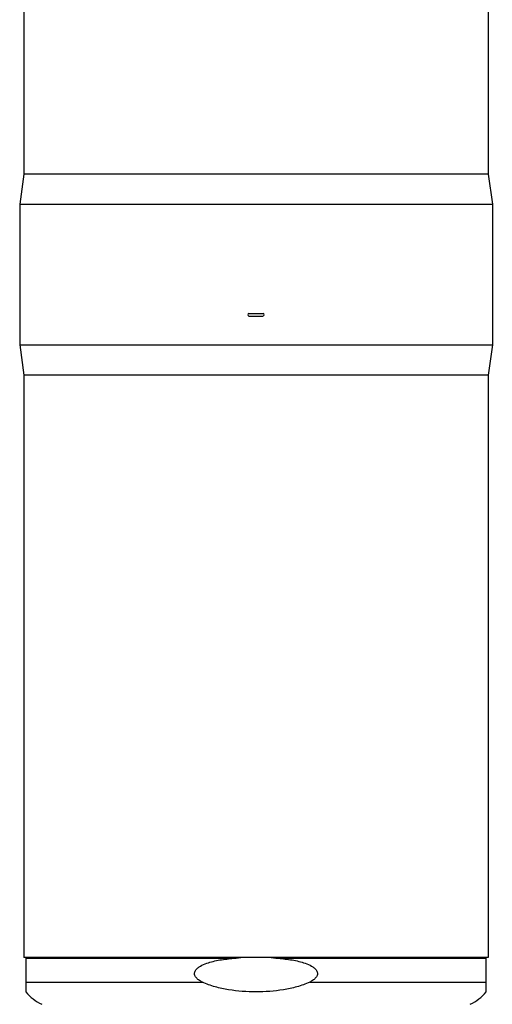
# Model space of a CAD drawing. Header units: millimetres. Extents: x 0 to 297, y 0 to 210.
# Tile 3 of 27: x 140 to 159, y 61 to 101. Entities that reach past the tile are written whole.
import ezdxf

# ---------------------------------------------------------------- set-up
doc = ezdxf.new("R2010")
doc.units = ezdxf.units.MM
doc.header["$LTSCALE"] = 16.335
doc.layers.get('0').update_dxf_attribs({"linetype": 'CONTINUOUS'})
doc.layers.add('AXES_REF', color=7, linetype='CONTINUOUS')

msp = doc.modelspace()

# ---------------------------------------------------------------- linework, layer by layer
at = {"color": 7, "linetype": 'Continuous'}
for p, q in [((148.939, 88.994), (149.503, 88.994)), ((148.939, 88.894), (149.499, 88.894)), ((139.965, 86.544), (139.965, 63.344)), ((158.477, 86.544), (158.477, 63.344)), ((158.477, 63.344), (139.965, 63.344)), ((140.041, 63.344), (140.041, 61.979)), ((158.401, 61.979), (158.401, 63.344))]:
    msp.add_line(p, q, dxfattribs=at)
at = {"color": 9, "linetype": 'Continuous'}
for p, q in [((148.257, 63.308), (140.041, 63.308)), ((158.401, 63.308), (150.185, 63.308)), ((140.041, 62.368), (147.081, 62.368)), ((151.361, 62.368), (158.401, 62.368))]:
    msp.add_line(p, q, dxfattribs=at)
at = {"color": 7, "linetype": 'Continuous'}
for centre, radius, start, end in [((148.939, 88.944), 0.05, 90, 270), ((149.503, 88.944), 0.05, 270, 90), ((141.461, 63.149), 1.84, 219.4897, 244.9081), ((156.981, 63.149), 1.84, 295.0919, 320.5103)]:
    msp.add_arc(centre, radius, start, end, dxfattribs=at)
for points, knots in [([(147.081, 62.368), (147.04, 62.388), (146.96, 62.432), (146.853, 62.515), (146.784, 62.61), (146.765, 62.7), (146.778, 62.791), (146.842, 62.889), (146.983, 63.003), (147.19, 63.101), (147.45, 63.181), (147.805, 63.258), (148.076, 63.291), (148.257, 63.308)], [0, 0, 0, 0, 0.062577, 0.12508, 0.187262, 0.218457, 0.249646, 0.311758, 0.374246, 0.499227, 0.6244, 0.749612, 1, 1, 1, 1]), ([(150.185, 63.308), (150.366, 63.291), (150.636, 63.258), (150.991, 63.181), (151.252, 63.101), (151.459, 63.003), (151.6, 62.889), (151.664, 62.791), (151.676, 62.7), (151.657, 62.61), (151.589, 62.515), (151.481, 62.432), (151.402, 62.388), (151.361, 62.368)], [0, 0, 0, 0, 0.250388, 0.3756, 0.500773, 0.625755, 0.688243, 0.750355, 0.781543, 0.812738, 0.87492, 0.937423, 1, 1, 1, 1]), ([(151.361, 62.368), (151.197, 62.288), (150.85, 62.166), (150.135, 62.016), (149.221, 61.954), (148.307, 62.016), (147.591, 62.166), (147.245, 62.288), (147.081, 62.368)], [0, 0, 0, 0, 0.124965, 0.250021, 0.5, 0.749979, 0.875035, 1, 1, 1, 1])]:
    msp.add_open_spline(points, degree=3, knots=knots, dxfattribs=at)
for points in [[(148.257, 63.308), (148.376, 63.319), (148.495, 63.331), (148.614, 63.344)], [(149.827, 63.344), (149.946, 63.331), (150.066, 63.319), (150.185, 63.308)]]:
    msp.add_open_spline(points, degree=3, dxfattribs=at)
at = {"layer": 'AXES_REF', "color": 7, "linetype": 'Continuous'}
for p, q in [((139.965, 138.544), (139.965, 94.544)), ((158.477, 138.544), (158.477, 94.544)), ((139.965, 94.544), (139.797, 93.344)), ((158.477, 94.544), (139.965, 94.544)), ((158.477, 94.544), (158.645, 93.344)), ((139.797, 93.344), (139.797, 87.744)), ((139.797, 93.344), (158.645, 93.344)), ((158.645, 93.344), (158.645, 87.744)), ((139.797, 87.744), (158.645, 87.744)), ((139.797, 87.744), (139.965, 86.544)), ((158.645, 87.744), (158.477, 86.544)), ((158.477, 86.544), (139.965, 86.544))]:
    msp.add_line(p, q, dxfattribs=at)

doc.saveas('drawing.dxf')
